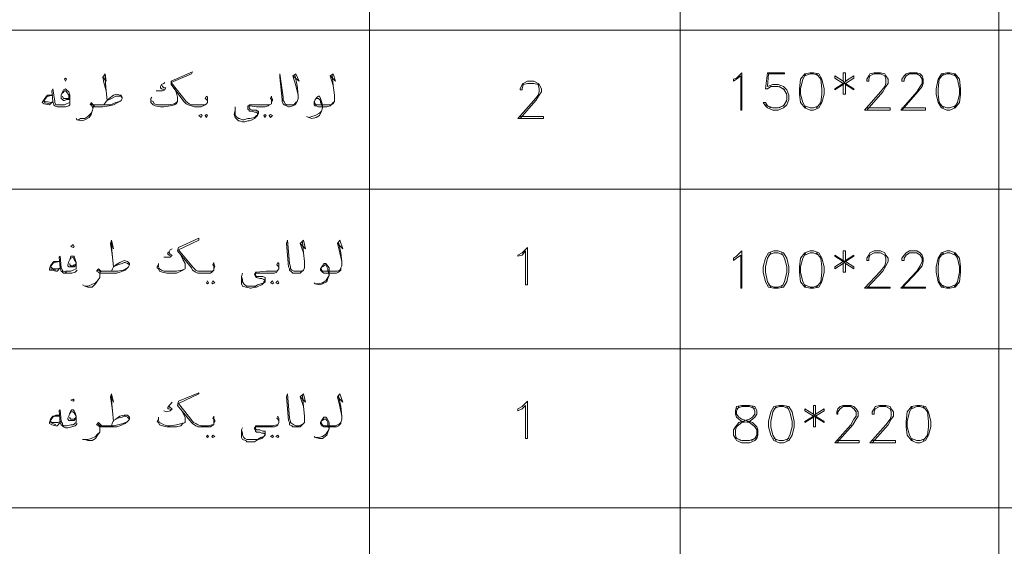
# Model space of a CAD drawing. Header units: metres. Extents: x 5.7 to 89.8, y 4 to 63.5.
# Tile 10 of 60: x 23.6 to 32.5, y 24.7 to 29.5. Entities that reach past the tile are written whole.
import ezdxf

# ---------------------------------------------------------------- set-up
doc = ezdxf.new("R2010")
doc.units = ezdxf.units.M
doc.header["$MEASUREMENT"] = 0
doc.layers.add('PDF7_textt', color=7, linetype='Continuous')

msp = doc.modelspace()

# ---------------------------------------------------------------- linework, layer by layer
at = {"layer": 'PDF7_textt', "lineweight": 20}
for points in [[(26.7491, 34.1972), (26.7491, 15.0215)], [(29.5517, 34.1972), (29.5517, 15.0215)], [(32.4315, 34.1972), (32.4315, 15.0215)], [(41.1766, 29.4105), (14.9123, 29.4105)], [(24.3413, 28.9867), (24.3701, 28.9482), (24.3605, 29.0156), (24.3413, 28.9867), (24.3509, 28.9385), (24.3701, 28.8615), (24.3798, 28.7748), (24.4183, 28.7941), (24.4568, 28.8133), (24.4665, 28.8133), (24.4761, 28.8133), (24.505, 28.8133), (24.5146, 28.7941)], [(24.3701, 28.8615), (24.3605, 28.9674), (24.3605, 29.0156)], [(25.2851, 28.7556), (25.2851, 28.7652), (25.2755, 28.7844), (25.2658, 28.7941), (25.2755, 28.8133), (25.2851, 28.8037), (25.2851, 28.7844), (25.2851, 28.7748), (25.2851, 28.7556), (25.2755, 28.7459), (25.2658, 28.7363), (25.2466, 28.7267), (25.2273, 28.717), (25.1888, 28.717), (25.1695, 28.717), (25.1406, 28.7267), (25.1117, 28.7363), (25.0925, 28.7459), (25.0732, 28.7652), (24.9576, 28.9193), (24.9576, 28.9482), (25.1503, 29.0349), (25.1406, 29.0156), (24.9576, 28.9385), (25.0925, 28.7652), (25.1214, 28.7459), (25.1406, 28.7363), (25.1695, 28.7363), (25.1888, 28.7363), (25.2273, 28.7363), (25.2658, 28.7363), (25.2755, 28.7459)], [(26.0749, 29.006), (26.0941, 28.9097), (26.1038, 28.823), (26.1038, 28.7941), (26.0941, 28.7652), (26.0845, 28.7459), (26.0749, 28.7363), (26.0556, 28.7267), (26.0267, 28.717), (26.0171, 28.717), (25.9978, 28.7267), (25.9786, 28.7363), (25.9689, 28.7459), (25.9593, 28.7652), (25.9593, 28.7844), (25.94, 28.9867), (25.94, 29.0156), (25.9689, 28.8037), (25.9689, 28.7748), (25.9786, 28.7652), (25.9882, 28.7459), (25.9978, 28.7363), (26.0171, 28.7363), (26.0267, 28.7363), (26.046, 28.7363), (26.0652, 28.7363), (26.0845, 28.7556), (26.0941, 28.7652)], [(26.0556, 28.9963), (26.1134, 28.9482), (26.0845, 29.0156), (26.0556, 28.9963), (26.0845, 28.9097), (26.1038, 28.823)], [(26.412, 29.006), (26.4216, 28.9097), (26.4312, 28.823), (26.4312, 28.7941), (26.4312, 28.7652), (26.4216, 28.7459), (26.4023, 28.7363), (26.3927, 28.7267), (26.3638, 28.717), (26.3542, 28.717), (26.2868, 28.717), (26.2675, 28.7267), (26.2579, 28.7267), (26.2482, 28.7363), (26.2482, 28.7459), (26.2482, 28.7556), (26.2579, 28.7844), (26.2771, 28.8037), (26.2868, 28.8133), (26.2964, 28.8133), (26.306, 28.7941), (26.3156, 28.7652), (26.3253, 28.7363), (26.3253, 28.7074), (26.3156, 28.6785), (26.2964, 28.64), (26.2675, 28.6207), (26.229, 28.6111), (26.2001, 28.6207), (26.1808, 28.6303)], [(26.3927, 28.9963), (26.4409, 28.9482), (26.4216, 29.0156), (26.3927, 28.9963), (26.4216, 28.9097), (26.4312, 28.823)], [(30.5149, 28.7748), (30.486, 28.7267), (30.4378, 28.7074), (30.3896, 28.7074), (30.3415, 28.7267), (30.3222, 28.7556), (30.303, 28.7556), (30.3222, 28.7267), (30.3415, 28.7074), (30.3896, 28.6881), (30.4378, 28.6881), (30.486, 28.7074), (30.5149, 28.7363), (30.5341, 28.7844), (30.5341, 28.823), (30.5149, 28.8711), (30.486, 28.9), (30.4378, 28.9193), (30.3896, 28.9193), (30.3415, 28.9), (30.3511, 29.0156), (30.4956, 29.0156), (30.4956, 29.0252), (30.3415, 29.0252), (30.3222, 28.8808), (30.3415, 28.8808), (30.3704, 28.9), (30.4378, 28.9), (30.486, 28.8808), (30.5149, 28.8326)], [(30.6882, 29.0156), (30.6593, 28.9674), (30.6401, 28.8808), (30.6401, 28.8326), (30.6593, 28.7556), (30.6882, 28.7074)], [(30.8038, 28.9963), (30.7556, 29.0156), (30.7267, 29.0156), (30.6786, 28.9963)], [(30.7845, 28.7074), (30.8231, 28.7556), (30.8327, 28.8326), (30.8327, 28.8808), (30.8231, 28.9674), (30.7845, 29.0156)], [(31.0253, 28.9193), (31.0253, 28.8326), (31.0446, 28.8326), (31.0446, 28.9193), (31.1216, 28.8711), (31.1216, 28.8808), (31.0446, 28.9289), (31.1216, 28.9771), (31.1216, 28.9963), (31.0446, 28.9482), (31.0446, 29.0252), (31.0253, 29.0252), (31.0253, 28.9482), (30.9483, 28.9963), (30.9483, 28.9771), (31.0253, 28.9289), (30.9483, 28.8808), (30.9483, 28.8711), (31.0253, 28.9193), (31.0446, 28.9482)], [(31.2372, 28.7074), (31.4491, 28.7074), (31.4491, 28.6881), (31.2179, 28.6881), (31.3624, 28.8519), (31.4009, 28.9), (31.4106, 28.9289), (31.4106, 28.9674), (31.4009, 28.9963), (31.3624, 29.0156), (31.3046, 29.0156), (31.2661, 28.9963), (31.2565, 28.9674), (31.2565, 28.9482), (31.2372, 28.9482), (31.2372, 28.9674), (31.2565, 28.9963), (31.2661, 29.0156), (31.3046, 29.0252), (31.3624, 29.0252), (31.4009, 29.0156), (31.4106, 28.9963), (31.4298, 28.9674), (31.4298, 28.9289), (31.4106, 28.9), (31.3817, 28.8519), (31.2372, 28.6881)], [(31.555, 28.7074), (31.7669, 28.7074), (31.7669, 28.6881), (31.5454, 28.6881), (31.6899, 28.8519), (31.7188, 28.9), (31.738, 28.9289), (31.738, 28.9674), (31.7188, 28.9963), (31.6899, 29.0156), (31.6224, 29.0156), (31.5935, 28.9963), (31.5743, 28.9674), (31.5743, 28.9482), (31.555, 28.9482), (31.555, 28.9674), (31.5743, 28.9963), (31.5935, 29.0156), (31.6224, 29.0252), (31.6899, 29.0252), (31.7188, 29.0156), (31.738, 28.9963), (31.7476, 28.9674), (31.7476, 28.9289), (31.738, 28.9), (31.6995, 28.8519), (31.555, 28.6881)], [(31.9306, 29.0156), (31.8921, 28.9674), (31.8825, 28.8808), (31.8825, 28.8326), (31.8921, 28.7556), (31.9306, 28.7074)], [(32.0366, 28.9963), (31.9884, 29.0156), (31.9595, 29.0156), (31.9114, 28.9963)], [(32.027, 28.7074), (32.0558, 28.7556), (32.0751, 28.8326), (32.0751, 28.8808), (32.0558, 28.9674), (32.027, 29.0156)], [(24.8999, 28.9385), (24.8902, 28.9289), (24.871, 28.9193), (24.8613, 28.9), (24.8613, 28.8904), (24.871, 28.8808), (24.8999, 28.8711), (24.8806, 28.8615), (24.8613, 28.8615), (24.8228, 28.8615)], [(24.871, 28.9193), (24.8806, 28.9), (24.8902, 28.8904), (24.9095, 28.8904), (24.8999, 28.8711)], [(28.1071, 28.6303), (28.3189, 28.6303), (28.3189, 28.6111), (28.0878, 28.6111), (28.2323, 28.7748), (28.2708, 28.823), (28.2804, 28.8519), (28.2804, 28.8808), (28.2708, 28.9193), (28.2323, 28.9289), (28.1745, 28.9289), (28.1359, 28.9193), (28.1263, 28.8808), (28.1263, 28.8711), (28.1071, 28.8711), (28.1071, 28.8808), (28.1263, 28.9193), (28.1359, 28.9289), (28.1745, 28.9482), (28.2323, 28.9482), (28.2708, 28.9289), (28.2804, 28.9193), (28.2997, 28.8808), (28.2997, 28.8519), (28.2804, 28.823), (28.2515, 28.7748), (28.1071, 28.6111)], [(30.4474, 28.9), (30.4956, 28.8711), (30.5149, 28.823), (30.5149, 28.7844), (30.4956, 28.7363), (30.4474, 28.7074)], [(31.0253, 28.9482), (31.0446, 28.9193)], [(31.0446, 28.9289), (31.0253, 28.9289)], [(24.0427, 28.7941), (24.0331, 28.7844), (24.0138, 28.7844), (23.9945, 28.7748), (23.9849, 28.7748), (23.9753, 28.7844), (23.9656, 28.7941), (23.9656, 28.823), (23.9753, 28.8519), (23.9849, 28.8711), (24.0042, 28.8808), (24.0138, 28.8711), (24.0331, 28.8519), (24.0427, 28.823), (24.0427, 28.7941), (24.0427, 28.7748), (24.0427, 28.7556), (24.0138, 28.7459), (23.9945, 28.7363), (23.9464, 28.7363), (23.9271, 28.7363), (23.9175, 28.7363), (23.9078, 28.7556), (23.9078, 28.7652), (23.8886, 28.8808), (23.879, 28.8615), (23.8886, 28.7652), (23.8982, 28.7363), (23.9078, 28.7267), (23.9271, 28.717), (23.9464, 28.717), (23.9656, 28.717), (24.0042, 28.717), (24.0331, 28.7267), (24.0427, 28.7363), (24.0427, 28.7556)], [(23.9753, 28.8422), (23.9945, 28.8615), (24.0042, 28.8615), (24.0138, 28.8519), (24.0331, 28.823), (24.0331, 28.8037), (24.0331, 28.7941), (24.0234, 28.7941), (24.0042, 28.7941), (23.9945, 28.7941), (23.9849, 28.7941), (23.9753, 28.8133)], [(24.3509, 28.7363), (24.3701, 28.7652), (24.3798, 28.7748), (24.399, 28.7941), (24.4376, 28.823), (24.4665, 28.8326), (24.4954, 28.823), (24.505, 28.823), (24.5146, 28.8037), (24.5146, 28.7941), (24.505, 28.7748), (24.4954, 28.7652), (24.4761, 28.7556), (24.4376, 28.7363), (24.399, 28.7267), (24.3413, 28.717), (24.2738, 28.717), (24.2642, 28.717), (24.2546, 28.7267), (24.2546, 28.7074), (24.2449, 28.6785), (24.2353, 28.6496), (24.216, 28.6207), (24.1775, 28.6015), (24.1486, 28.5918), (24.1101, 28.6015), (24.1005, 28.6111)], [(24.9865, 28.8904), (25.0058, 28.8422), (25.0154, 28.8037), (25.0154, 28.7844), (25.0154, 28.7748), (25.0154, 28.7652), (25.0058, 28.7459), (24.9865, 28.7363), (24.948, 28.7267), (24.8902, 28.717), (24.8613, 28.717), (24.8132, 28.7267), (24.7939, 28.7363), (24.7747, 28.7556), (24.7747, 28.7652), (24.7747, 28.7748), (24.7747, 28.7941), (24.7843, 28.8037)], [(25.863, 28.7556), (25.863, 28.7652), (25.863, 28.7844), (25.8534, 28.7941), (25.863, 28.8133), (25.863, 28.8037), (25.8726, 28.7844), (25.8726, 28.7748), (25.863, 28.7556), (25.863, 28.7459), (25.8437, 28.7363), (25.8341, 28.7267), (25.8052, 28.717), (25.7763, 28.717), (25.7281, 28.717), (25.6704, 28.7267), (25.6607, 28.7267), (25.6607, 28.717), (25.6607, 28.7074), (25.6704, 28.6978), (25.6896, 28.6881), (25.7281, 28.6881), (25.7378, 28.6785), (25.7474, 28.6785), (25.7474, 28.6592), (25.7378, 28.64), (25.7281, 28.6303), (25.7089, 28.6111), (25.6896, 28.6015), (25.6607, 28.5918), (25.6511, 28.5918), (25.6222, 28.5822), (25.6029, 28.5822), (25.574, 28.5918), (25.5644, 28.5918), (25.5452, 28.6111), (25.5355, 28.6207), (25.5259, 28.6496), (25.5355, 28.6881), (25.5355, 28.717)], [(23.8597, 28.7459), (23.8115, 28.7556)], [(24.2546, 28.7074), (24.2449, 28.717), (24.2353, 28.7363), (24.2257, 28.7363), (24.2353, 28.7556), (24.2546, 28.7363), (24.2738, 28.7363), (24.3701, 28.7363), (24.4087, 28.7363), (24.4568, 28.7556), (24.4954, 28.7652)], [(24.2642, 28.7267), (24.2449, 28.7363), (24.2353, 28.7459)], [(25.0154, 28.7652), (24.9865, 28.7459), (24.9384, 28.7363), (24.8902, 28.7363), (24.8613, 28.7363), (24.8324, 28.7363), (24.8036, 28.7459), (24.7939, 28.7652), (24.7747, 28.7748), (24.7747, 28.7941)], [(25.5355, 28.6881), (25.5355, 28.6592), (25.5355, 28.64), (25.5452, 28.6303), (25.5644, 28.6111), (25.574, 28.6111), (25.6029, 28.6015), (25.6126, 28.6015), (25.6511, 28.6111), (25.6704, 28.6111), (25.7089, 28.6207), (25.7281, 28.64), (25.7378, 28.64), (25.7378, 28.6496), (25.7378, 28.6592), (25.7281, 28.6689), (25.7089, 28.6689), (25.6896, 28.6785), (25.6607, 28.6785), (25.6607, 28.6881), (25.6511, 28.6978), (25.6511, 28.7074), (25.6511, 28.7267), (25.6607, 28.7267), (25.6607, 28.7363), (25.757, 28.7363), (25.7763, 28.7363), (25.8148, 28.7363), (25.8437, 28.7363), (25.863, 28.7459)], [(26.2579, 28.7844), (26.2675, 28.7941), (26.2771, 28.7941), (26.2868, 28.7941), (26.306, 28.7748), (26.306, 28.7556), (26.3156, 28.7459), (26.3253, 28.7074), (26.3156, 28.6785), (26.2964, 28.6592), (26.2579, 28.64), (26.229, 28.6303), (26.2001, 28.6207)], [(26.4312, 28.7652), (26.4216, 28.7556), (26.4023, 28.7363), (26.3831, 28.7363), (26.3542, 28.7363), (26.2771, 28.7363), (26.2675, 28.7363), (26.2579, 28.7459), (26.2482, 28.7652)], [(30.3704, 28.7074), (30.3222, 28.7363)], [(30.6786, 28.7267), (30.7267, 28.7074), (30.7556, 28.7074), (30.8038, 28.7267)], [(31.9114, 28.7267), (31.9595, 28.7074), (31.9884, 28.7074), (32.0366, 28.7267)], [(24.1197, 28.6015), (24.139, 28.6111), (24.1775, 28.6111), (24.2064, 28.6303), (24.2353, 28.6592), (24.2449, 28.6785)], [(41.1766, 27.9754), (14.9123, 27.9754)], [(24.4087, 27.4842), (24.4376, 27.4361), (24.4183, 27.5131), (24.4087, 27.4842), (24.4183, 27.4264), (24.4279, 27.359), (24.4376, 27.2723), (24.4761, 27.2916), (24.5146, 27.3012), (24.5339, 27.3109), (24.5435, 27.3109), (24.5628, 27.3012), (24.582, 27.2916)], [(24.4279, 27.359), (24.4183, 27.4553), (24.4183, 27.5131)], [(25.3429, 27.2531), (25.3429, 27.2627), (25.3429, 27.282), (25.3333, 27.2916), (25.3429, 27.3109), (25.3429, 27.3012), (25.3525, 27.2723), (25.3429, 27.2531), (25.3429, 27.2435), (25.3236, 27.2242), (25.314, 27.2146), (25.2851, 27.2146), (25.2562, 27.2146), (25.2273, 27.2146), (25.1984, 27.2146), (25.1792, 27.2242), (25.1503, 27.2435), (25.1406, 27.2627), (25.0154, 27.4168), (25.0251, 27.4457), (25.2081, 27.5324), (25.2081, 27.5131), (25.0251, 27.4264), (25.1599, 27.2627), (25.1792, 27.2435), (25.1984, 27.2338), (25.2273, 27.2338), (25.2562, 27.2338), (25.2947, 27.2338), (25.3236, 27.2338), (25.3429, 27.2435)], [(26.1423, 27.4939), (26.1519, 27.3976), (26.1615, 27.3205), (26.1615, 27.282), (26.1615, 27.2627), (26.1519, 27.2435), (26.1327, 27.2242), (26.123, 27.2146), (26.0941, 27.2146), (26.0845, 27.2146), (26.0556, 27.2146), (26.046, 27.2242), (26.0267, 27.2435), (26.0267, 27.2531), (26.0171, 27.2723), (25.9978, 27.4842), (26.0075, 27.5131), (26.0267, 27.3012), (26.0363, 27.2723), (26.0363, 27.2531), (26.046, 27.2435), (26.0652, 27.2338), (26.0845, 27.2338), (26.1134, 27.2338), (26.1327, 27.2338), (26.1519, 27.2435), (26.1615, 27.2627)], [(26.123, 27.4842), (26.1712, 27.4361), (26.1519, 27.5131), (26.123, 27.4842), (26.1519, 27.3976), (26.1615, 27.3205)], [(26.4697, 27.4939), (26.489, 27.3976), (26.4986, 27.3205), (26.4986, 27.282), (26.489, 27.2627), (26.489, 27.2435), (26.4697, 27.2242), (26.4505, 27.2146), (26.4216, 27.2146), (26.3445, 27.2146), (26.3349, 27.2146), (26.3253, 27.2242), (26.3156, 27.2338), (26.306, 27.2435), (26.306, 27.2531), (26.3253, 27.282), (26.3349, 27.3012), (26.3445, 27.3012), (26.3542, 27.3012), (26.3638, 27.2916), (26.3831, 27.2627), (26.3831, 27.2242), (26.3831, 27.1953), (26.3734, 27.1664), (26.3638, 27.1375), (26.3253, 27.1182), (26.2964, 27.1086), (26.2579, 27.1182), (26.2482, 27.1279)], [(26.4601, 27.4842), (26.5083, 27.4361), (26.4794, 27.5131), (26.4601, 27.4842), (26.4794, 27.3976), (26.4986, 27.3205)], [(24.9673, 27.4361), (24.948, 27.4264), (24.9384, 27.4072), (24.9288, 27.3976), (24.9288, 27.3879), (24.9384, 27.3783), (24.9576, 27.3687), (24.948, 27.359), (24.9191, 27.359), (24.8902, 27.359)], [(24.9384, 27.4072), (24.9384, 27.3976), (24.948, 27.3879), (24.9673, 27.3783), (24.9576, 27.3687)], [(30.3704, 27.3976), (30.3415, 27.3494), (30.3222, 27.2723), (30.3222, 27.2242), (30.3415, 27.1375), (30.3704, 27.0894)], [(30.486, 27.3783), (30.4378, 27.3976), (30.3993, 27.3976), (30.3511, 27.3783)], [(30.4667, 27.0894), (30.4956, 27.1375), (30.5149, 27.2242), (30.5149, 27.2723), (30.4956, 27.3494), (30.4667, 27.3976)], [(30.6882, 27.3976), (30.6593, 27.3494), (30.6401, 27.2723), (30.6401, 27.2242), (30.6593, 27.1375), (30.6882, 27.0894)], [(30.8038, 27.3783), (30.7556, 27.3976), (30.7267, 27.3976), (30.6786, 27.3783)], [(30.7845, 27.0894), (30.8231, 27.1375), (30.8327, 27.2242), (30.8327, 27.2723), (30.8231, 27.3494), (30.7845, 27.3976)], [(31.0253, 27.3012), (31.0253, 27.2242), (31.0446, 27.2242), (31.0446, 27.3012), (31.1216, 27.2531), (31.1216, 27.2723), (31.0446, 27.3205), (31.1216, 27.3687), (31.1216, 27.3783), (31.0446, 27.3301), (31.0446, 27.4168), (31.0253, 27.4168), (31.0253, 27.3301), (30.9483, 27.3783), (30.9483, 27.3687), (31.0253, 27.3205), (30.9483, 27.2723), (30.9483, 27.2531), (31.0253, 27.3012), (31.0446, 27.3301)], [(31.2372, 27.0894), (31.4491, 27.0894), (31.4491, 27.0797), (31.2179, 27.0797), (31.3624, 27.2338), (31.4009, 27.282), (31.4106, 27.3205), (31.4106, 27.3494), (31.4009, 27.3783), (31.3624, 27.3976), (31.3046, 27.3976), (31.2661, 27.3783), (31.2565, 27.3494), (31.2565, 27.3301), (31.2372, 27.3301), (31.2372, 27.3494), (31.2565, 27.3783), (31.2661, 27.3976), (31.3046, 27.4168), (31.3624, 27.4168), (31.4009, 27.3976), (31.4106, 27.3783), (31.4298, 27.3494), (31.4298, 27.3205), (31.4106, 27.282), (31.3817, 27.2338), (31.2372, 27.0797)], [(31.555, 27.0894), (31.7669, 27.0894), (31.7669, 27.0797), (31.5454, 27.0797), (31.6899, 27.2338), (31.7188, 27.282), (31.738, 27.3205), (31.738, 27.3494), (31.7188, 27.3783), (31.6899, 27.3976), (31.6224, 27.3976), (31.5935, 27.3783), (31.5743, 27.3494), (31.5743, 27.3301), (31.555, 27.3301), (31.555, 27.3494), (31.5743, 27.3783), (31.5935, 27.3976), (31.6224, 27.4168), (31.6899, 27.4168), (31.7188, 27.3976), (31.738, 27.3783), (31.7476, 27.3494), (31.7476, 27.3205), (31.738, 27.282), (31.6995, 27.2338), (31.555, 27.0797)], [(31.9306, 27.3976), (31.8921, 27.3494), (31.8825, 27.2723), (31.8825, 27.2242), (31.8921, 27.1375), (31.9306, 27.0894)], [(32.0366, 27.3783), (31.9884, 27.3976), (31.9595, 27.3976), (31.9114, 27.3783)], [(32.027, 27.0894), (32.0558, 27.1375), (32.0751, 27.2242), (32.0751, 27.2723), (32.0558, 27.3494), (32.027, 27.3976)], [(24.1101, 27.2435), (24.1005, 27.2338), (24.0908, 27.2242), (24.0619, 27.2146), (24.0234, 27.2146), (24.0138, 27.2146), (24.0042, 27.2146), (23.9849, 27.2146), (23.9753, 27.2242), (23.9656, 27.2338), (23.956, 27.2627), (23.9464, 27.359), (23.956, 27.3687), (23.9656, 27.2627), (23.9753, 27.2435), (23.9753, 27.2338), (23.9849, 27.2338), (24.0042, 27.2242), (24.0138, 27.2242)], [(24.1005, 27.2916), (24.0908, 27.282), (24.0812, 27.2723), (24.0619, 27.2723), (24.0427, 27.2723), (24.0331, 27.2723), (24.0234, 27.282), (24.0234, 27.2916), (24.0331, 27.3205), (24.0427, 27.3398), (24.0523, 27.3687), (24.0619, 27.3687), (24.0716, 27.3687), (24.0812, 27.3687), (24.0908, 27.3398), (24.1005, 27.3109), (24.1005, 27.2916), (24.1005, 27.2723), (24.1005, 27.2531), (24.0716, 27.2435), (24.0523, 27.2338), (24.0138, 27.2338), (24.0042, 27.2338)], [(24.0427, 27.3398), (24.0523, 27.3494), (24.0716, 27.359), (24.0812, 27.3398), (24.1005, 27.3109), (24.1005, 27.3012), (24.0908, 27.2916), (24.0812, 27.2916), (24.0716, 27.282), (24.0523, 27.282), (24.0427, 27.2916), (24.0427, 27.3012)], [(24.4183, 27.2338), (24.4279, 27.2531), (24.4376, 27.2723), (24.4568, 27.2916), (24.4954, 27.3109), (24.5339, 27.3301), (24.5628, 27.3205), (24.5724, 27.3109), (24.582, 27.3012), (24.582, 27.2916), (24.5724, 27.2723), (24.5628, 27.2627), (24.5435, 27.2435), (24.4954, 27.2242), (24.4665, 27.2146), (24.4087, 27.2146), (24.3413, 27.2146), (24.322, 27.2146), (24.3124, 27.2146), (24.3124, 27.1953), (24.3124, 27.176), (24.2931, 27.1471), (24.2738, 27.1182), (24.2449, 27.0894), (24.2064, 27.0894), (24.1775, 27.099), (24.1583, 27.1086)], [(25.0443, 27.3783), (25.0636, 27.3398), (25.0829, 27.3012), (25.0829, 27.282), (25.0829, 27.2723), (25.0829, 27.2531), (25.0636, 27.2435), (25.0443, 27.2338), (25.0058, 27.2146), (24.9576, 27.2146), (24.9191, 27.2146), (24.8806, 27.2242), (24.8517, 27.2338), (24.8421, 27.2531), (24.8324, 27.2627), (24.8324, 27.2723), (24.8421, 27.2916), (24.8421, 27.3012)], [(25.9304, 27.2531), (25.9304, 27.2627), (25.9208, 27.282), (25.9111, 27.2916), (25.9208, 27.3109), (25.9304, 27.3012), (25.9304, 27.2723), (25.9304, 27.2531), (25.9208, 27.2435), (25.9111, 27.2242), (25.8919, 27.2146), (25.8726, 27.2146), (25.8341, 27.2146), (25.7956, 27.2146), (25.7281, 27.2146), (25.7185, 27.2146), (25.7185, 27.2049), (25.7185, 27.1953), (25.7281, 27.1857), (25.757, 27.1857), (25.7859, 27.1857), (25.8052, 27.176), (25.8052, 27.1664), (25.8052, 27.1471), (25.8052, 27.1375), (25.7859, 27.1182), (25.7763, 27.1086), (25.7474, 27.099), (25.7281, 27.0894), (25.7089, 27.0894), (25.68, 27.0797), (25.6704, 27.0797), (25.6415, 27.0894), (25.6318, 27.0894), (25.6029, 27.099), (25.5933, 27.1182), (25.5933, 27.1471), (25.5933, 27.1857), (25.6029, 27.2146)], [(26.3253, 27.2723), (26.3349, 27.282), (26.3445, 27.2916), (26.3542, 27.2916), (26.3638, 27.2723), (26.3734, 27.2531), (26.3734, 27.2435), (26.3831, 27.1953), (26.3734, 27.176), (26.3542, 27.1471), (26.3253, 27.1279), (26.2868, 27.1182), (26.2675, 27.1182)], [(31.0253, 27.3301), (31.0446, 27.3012)], [(31.0446, 27.3205), (31.0253, 27.3205)], [(23.9175, 27.2435), (23.8693, 27.2531)], [(24.3124, 27.2049), (24.3124, 27.2146), (24.3027, 27.2242), (24.2835, 27.2338), (24.3027, 27.2531), (24.322, 27.2338), (24.3316, 27.2338), (24.3413, 27.2338), (24.4376, 27.2338), (24.4761, 27.2338), (24.5242, 27.2435), (24.5628, 27.2627)], [(24.322, 27.2242), (24.3124, 27.2338), (24.2931, 27.2435)], [(25.0829, 27.2531), (25.054, 27.2435), (25.0058, 27.2338), (24.948, 27.2338), (24.9288, 27.2338), (24.8902, 27.2338), (24.871, 27.2435), (24.8517, 27.2531), (24.8421, 27.2723), (24.8421, 27.282)], [(25.5933, 27.1857), (25.6029, 27.1568), (25.6029, 27.1375), (25.6126, 27.1182), (25.6222, 27.1086), (25.6415, 27.099), (25.6607, 27.099), (25.68, 27.099), (25.7185, 27.099), (25.7378, 27.1086), (25.7667, 27.1182), (25.7956, 27.1279), (25.7956, 27.1375), (25.8052, 27.1471), (25.7956, 27.1568), (25.7763, 27.1664), (25.757, 27.1664), (25.7281, 27.176), (25.7185, 27.1857), (25.7089, 27.2049), (25.7185, 27.2146), (25.7185, 27.2242), (25.7281, 27.2242), (25.8148, 27.2338), (25.8341, 27.2338), (25.8726, 27.2338), (25.9111, 27.2338), (25.9208, 27.2435)], [(26.489, 27.2627), (26.4794, 27.2435), (26.4601, 27.2338), (26.4409, 27.2338), (26.4216, 27.2338), (26.3445, 27.2338), (26.3253, 27.2338), (26.3156, 27.2435), (26.3156, 27.2531)], [(24.1775, 27.099), (24.2064, 27.099), (24.2353, 27.1086), (24.2738, 27.1279), (24.2931, 27.1471), (24.3124, 27.176)], [(30.3511, 27.1086), (30.3993, 27.0894), (30.4378, 27.0894), (30.486, 27.1086)], [(30.6786, 27.1086), (30.7267, 27.0894), (30.7556, 27.0894), (30.8038, 27.1086)], [(31.9114, 27.1086), (31.9595, 27.0894), (31.9884, 27.0894), (32.0366, 27.1086)], [(41.1766, 26.5307), (14.9123, 26.5307)], [(25.3429, 25.8662), (25.3429, 25.8758), (25.3429, 25.8951), (25.3333, 25.9047), (25.3429, 25.924), (25.3429, 25.9047), (25.3525, 25.8855), (25.3525, 25.8758), (25.3429, 25.8662), (25.3429, 25.8469), (25.3236, 25.8373), (25.314, 25.8277), (25.2851, 25.8277), (25.2562, 25.8277), (25.2273, 25.8277), (25.1984, 25.8277), (25.1792, 25.8373), (25.1503, 25.8566), (25.1406, 25.8662), (25.0154, 26.0203), (25.0251, 26.0588), (25.2081, 26.1359), (25.2081, 26.1262), (25.0251, 26.0396), (25.1599, 25.8662), (25.1792, 25.8566), (25.1984, 25.8469), (25.2273, 25.8373), (25.2562, 25.8373), (25.2947, 25.8373), (25.3236, 25.8469), (25.3429, 25.8469)], [(24.4087, 26.0973), (24.4376, 26.0492), (24.4183, 26.1262), (24.4087, 26.0973), (24.4183, 26.0396), (24.4279, 25.9721), (24.4376, 25.8758)], [(24.4279, 25.9721), (24.4183, 26.0684), (24.4183, 26.1166)], [(24.9673, 26.0492), (24.948, 26.0299), (24.9384, 26.0203), (24.9288, 26.001), (24.9288, 25.9914), (24.9384, 25.9914), (24.9576, 25.9818), (24.948, 25.9721), (24.9191, 25.9625), (24.8902, 25.9721)], [(26.1423, 26.107), (26.1519, 26.0107), (26.1615, 25.924), (26.1615, 25.8951), (26.1615, 25.8662), (26.1519, 25.8566), (26.1327, 25.8373), (26.123, 25.8277), (26.0941, 25.8277), (26.0845, 25.8277), (26.0556, 25.8277), (26.046, 25.8373), (26.0267, 25.8469), (26.0267, 25.8662), (26.0171, 25.8855), (25.9978, 26.0973), (26.0075, 26.1262), (26.0267, 25.9047), (26.0363, 25.8758), (26.0363, 25.8662), (26.046, 25.8566), (26.0652, 25.8469), (26.0845, 25.8373), (26.1134, 25.8373), (26.1327, 25.8469), (26.1519, 25.8566), (26.1615, 25.8662)], [(26.123, 26.0973), (26.1712, 26.0492), (26.1519, 26.1262), (26.123, 26.0973), (26.1519, 26.0107), (26.1615, 25.924)], [(26.4697, 26.107), (26.489, 26.0107), (26.4986, 25.924), (26.4986, 25.8951), (26.489, 25.8662), (26.489, 25.8566), (26.4697, 25.8373), (26.4505, 25.8277), (26.4216, 25.8277), (26.3445, 25.8277), (26.3349, 25.8277), (26.3253, 25.8373), (26.3156, 25.8373), (26.306, 25.8566), (26.306, 25.8662), (26.3253, 25.8951), (26.3349, 25.9143), (26.3445, 25.9143), (26.3542, 25.9143), (26.3638, 25.9047), (26.3831, 25.8662), (26.3831, 25.8373), (26.3831, 25.8084), (26.3734, 25.7795), (26.3638, 25.7506), (26.3253, 25.7217), (26.2964, 25.7217), (26.2579, 25.7314), (26.2482, 25.741)], [(26.4601, 26.0973), (26.5083, 26.0492), (26.4794, 26.1262), (26.4601, 26.0973), (26.4794, 26.0107), (26.4986, 25.924)], [(24.1101, 25.8566), (24.1005, 25.8469), (24.0908, 25.8373), (24.0619, 25.8277), (24.0234, 25.818), (24.0138, 25.818), (24.0042, 25.818), (23.9849, 25.8277), (23.9753, 25.8373), (23.9656, 25.8469), (23.956, 25.8662), (23.9464, 25.9721), (23.956, 25.9818), (23.9656, 25.8758), (23.9753, 25.8566), (23.9753, 25.8469), (23.9849, 25.8373), (24.0042, 25.8373), (24.0138, 25.8373)], [(24.1005, 25.8951), (24.0908, 25.8951), (24.0812, 25.8855), (24.0619, 25.8855), (24.0427, 25.8855), (24.0331, 25.8855), (24.0234, 25.8951), (24.0234, 25.9047), (24.0331, 25.924), (24.0427, 25.9529), (24.0523, 25.9721), (24.0619, 25.9818), (24.0716, 25.9818), (24.0812, 25.9721), (24.0908, 25.9529), (24.1005, 25.924), (24.1005, 25.8951), (24.1005, 25.8855), (24.1005, 25.8662), (24.0716, 25.8469), (24.0523, 25.8469), (24.0138, 25.8373), (24.0042, 25.8373)], [(24.0427, 25.9432), (24.0523, 25.9625), (24.0716, 25.9625), (24.0812, 25.9529), (24.1005, 25.924), (24.1005, 25.9143), (24.0908, 25.9047), (24.0812, 25.8951), (24.0716, 25.8951), (24.0523, 25.8951), (24.0427, 25.9047), (24.0427, 25.9143)], [(25.0443, 25.9914), (25.0636, 25.9529), (25.0829, 25.9143), (25.0829, 25.8951), (25.0829, 25.8758), (25.0829, 25.8662), (25.0636, 25.8566), (25.0443, 25.8373), (25.0058, 25.8277), (24.9576, 25.8277), (24.9191, 25.8277), (24.8806, 25.8373), (24.8517, 25.8469), (24.8421, 25.8662), (24.8324, 25.8758), (24.8421, 25.8951), (24.8421, 25.9143)], [(24.9384, 26.0203), (24.9384, 26.0107), (24.948, 26.001), (24.9673, 25.9914), (24.9576, 25.9818)], [(30.0814, 26.0107), (30.0622, 25.9721), (30.0622, 25.9432), (30.0814, 25.9143), (30.1103, 25.8951), (30.1778, 25.8758), (30.2067, 25.8662), (30.2452, 25.8277), (30.2548, 25.7988), (30.2548, 25.7506), (30.2452, 25.7217), (30.2259, 25.7025), (30.1778, 25.6832), (30.1103, 25.6832), (30.0622, 25.7025), (30.0526, 25.7217), (30.0333, 25.7506), (30.0333, 25.7988), (30.0526, 25.8277), (30.0814, 25.8662), (30.1103, 25.8758), (30.1778, 25.8951), (30.2067, 25.9143), (30.2259, 25.9432), (30.2259, 25.9721), (30.2067, 26.0107)], [(30.2259, 25.9914), (30.1778, 26.0107), (30.1103, 26.0107), (30.0622, 25.9914)], [(30.4185, 26.0107), (30.3896, 25.9625), (30.3704, 25.8758), (30.3704, 25.8277), (30.3896, 25.7506), (30.4185, 25.7025)], [(30.5341, 25.9914), (30.486, 26.0107), (30.4474, 26.0107), (30.3993, 25.9914)], [(30.5149, 25.7025), (30.5437, 25.7506), (30.563, 25.8277), (30.563, 25.8758), (30.5437, 25.9625), (30.5149, 26.0107)], [(30.7556, 25.9143), (30.7556, 25.8277), (30.7749, 25.8277), (30.7749, 25.9143), (30.8519, 25.8662), (30.8519, 25.8758), (30.7749, 25.924), (30.8519, 25.9721), (30.8519, 25.9914), (30.7749, 25.9432), (30.7749, 26.0203), (30.7556, 26.0203), (30.7556, 25.9432), (30.6786, 25.9914), (30.6786, 25.9721), (30.7556, 25.924), (30.6786, 25.8758), (30.6786, 25.8662), (30.7556, 25.9143), (30.7749, 25.9432)], [(30.9675, 25.7025), (31.1698, 25.7025), (31.1698, 25.6832), (30.9483, 25.6832), (31.0927, 25.8469), (31.1216, 25.8951), (31.1409, 25.924), (31.1409, 25.9625), (31.1216, 25.9914), (31.0927, 26.0107), (31.0253, 26.0107), (30.9964, 25.9914), (30.9771, 25.9625), (30.9771, 25.9432), (30.9675, 25.9432), (30.9675, 25.9625), (30.9771, 25.9914), (30.9964, 26.0107), (31.0253, 26.0203), (31.0927, 26.0203), (31.1216, 26.0107), (31.1409, 25.9914), (31.1601, 25.9625), (31.1601, 25.924), (31.1409, 25.8951), (31.112, 25.8469), (30.9675, 25.6832)], [(31.2853, 25.7025), (31.4972, 25.7025), (31.4972, 25.6832), (31.2661, 25.6832), (31.4106, 25.8469), (31.4491, 25.8951), (31.4587, 25.924), (31.4587, 25.9625), (31.4491, 25.9914), (31.4106, 26.0107), (31.3528, 26.0107), (31.3142, 25.9914), (31.3046, 25.9625), (31.3046, 25.9432), (31.2853, 25.9432), (31.2853, 25.9625), (31.3046, 25.9914), (31.3142, 26.0107), (31.3528, 26.0203), (31.4106, 26.0203), (31.4491, 26.0107), (31.4587, 25.9914), (31.478, 25.9625), (31.478, 25.924), (31.4587, 25.8951), (31.4298, 25.8469), (31.2853, 25.6832)], [(31.6513, 26.0107), (31.6224, 25.9625), (31.6032, 25.8758), (31.6032, 25.8277), (31.6224, 25.7506), (31.6513, 25.7025)], [(31.7669, 25.9914), (31.7188, 26.0107), (31.6899, 26.0107), (31.6417, 25.9914)], [(31.7476, 25.7025), (31.7862, 25.7506), (31.7958, 25.8277), (31.7958, 25.8758), (31.7862, 25.9625), (31.7476, 26.0107)], [(23.9464, 25.9336), (23.9175, 25.9336), (23.8982, 25.924), (23.8886, 25.924), (23.8693, 25.8951), (23.8597, 25.8662), (23.8597, 25.8566), (23.879, 25.8469), (23.9175, 25.8373), (23.9271, 25.8373), (23.956, 25.8662)], [(23.9464, 25.924), (23.9078, 25.924), (23.8886, 25.9143), (23.8693, 25.8855), (23.8693, 25.8758), (23.879, 25.8662), (23.8886, 25.8662), (23.9367, 25.8662), (23.956, 25.8758)], [(24.4183, 25.8373), (24.4279, 25.8662), (24.4376, 25.8855), (24.4568, 25.8951), (24.4954, 25.924), (24.5339, 25.9336), (24.5628, 25.9336), (24.5724, 25.924), (24.582, 25.9143), (24.582, 25.8951), (24.5724, 25.8855), (24.5628, 25.8758), (24.5435, 25.8566), (24.4954, 25.8373), (24.4665, 25.8277), (24.4087, 25.8277), (24.3413, 25.8277), (24.322, 25.8277), (24.3124, 25.8277), (24.3124, 25.8084), (24.3124, 25.7795), (24.2931, 25.7506), (24.2738, 25.7217), (24.2449, 25.7025), (24.2064, 25.7025), (24.1775, 25.7121), (24.1583, 25.7121)], [(24.3124, 25.8084), (24.3124, 25.8277), (24.3027, 25.8373), (24.2835, 25.8469), (24.3027, 25.8662), (24.322, 25.8469), (24.3316, 25.8373), (24.3413, 25.8373), (24.4376, 25.8373), (24.4761, 25.8469), (24.5242, 25.8566), (24.5628, 25.8758)], [(24.4376, 25.8855), (24.4761, 25.9047), (24.5146, 25.9143), (24.5339, 25.924), (24.5435, 25.924), (24.5628, 25.9143), (24.582, 25.8951)], [(25.0829, 25.8662), (25.054, 25.8566), (25.0058, 25.8469), (24.948, 25.8373), (24.9288, 25.8373), (24.8902, 25.8469), (24.871, 25.8566), (24.8517, 25.8662), (24.8421, 25.8855), (24.8421, 25.8951)], [(25.9304, 25.8662), (25.9304, 25.8758), (25.9208, 25.8951), (25.9111, 25.9047), (25.9208, 25.924), (25.9304, 25.9047), (25.9304, 25.8855), (25.9304, 25.8758), (25.9304, 25.8662), (25.9208, 25.8469), (25.9111, 25.8373), (25.8919, 25.8277), (25.8726, 25.8277), (25.8341, 25.8277), (25.7956, 25.8277), (25.7281, 25.8277), (25.7185, 25.8277), (25.7185, 25.818), (25.7185, 25.8084), (25.7281, 25.7988), (25.757, 25.7988), (25.7859, 25.7891), (25.8052, 25.7891), (25.8052, 25.7795), (25.8052, 25.7602), (25.8052, 25.7506), (25.7859, 25.7314), (25.7763, 25.7217), (25.7474, 25.7121), (25.7281, 25.7025), (25.7089, 25.6928), (25.68, 25.6928), (25.6704, 25.6928), (25.6415, 25.6928), (25.6318, 25.7025), (25.6029, 25.7121), (25.5933, 25.7314), (25.5933, 25.7506), (25.5933, 25.7988), (25.6029, 25.818)], [(26.3253, 25.8855), (26.3349, 25.8951), (26.3445, 25.8951), (26.3542, 25.8951), (26.3638, 25.8855), (26.3734, 25.8662), (26.3734, 25.8469), (26.3831, 25.8084), (26.3734, 25.7891), (26.3542, 25.7602), (26.3253, 25.741), (26.2868, 25.7314), (26.2675, 25.7314)], [(30.7556, 25.9432), (30.7749, 25.9143)], [(30.7749, 25.924), (30.7556, 25.924)], [(23.9175, 25.8469), (23.8693, 25.8662)], [(24.322, 25.8373), (24.3124, 25.8373), (24.2931, 25.8566)], [(25.5933, 25.7988), (25.6029, 25.7699), (25.6029, 25.7506), (25.6126, 25.7314), (25.6222, 25.7217), (25.6415, 25.7121), (25.6607, 25.7121), (25.68, 25.7121), (25.7185, 25.7121), (25.7378, 25.7121), (25.7667, 25.7314), (25.7956, 25.741), (25.8052, 25.7602), (25.7956, 25.7699), (25.7763, 25.7699), (25.757, 25.7795), (25.7281, 25.7795), (25.7185, 25.7891), (25.7185, 25.7988), (25.7089, 25.8084), (25.7089, 25.818), (25.7185, 25.8277), (25.7185, 25.8373), (25.7281, 25.8373), (25.8148, 25.8373), (25.8341, 25.8373), (25.8726, 25.8373), (25.9111, 25.8469), (25.9208, 25.8469)], [(26.489, 25.8662), (26.4794, 25.8566), (26.4601, 25.8469), (26.4409, 25.8373), (26.4216, 25.8373), (26.3445, 25.8373), (26.3253, 25.8469), (26.3156, 25.8566), (26.3156, 25.8662)], [(24.1775, 25.7121), (24.2064, 25.7121), (24.2353, 25.7217), (24.2738, 25.741), (24.2931, 25.7602), (24.3124, 25.7795)], [(30.0526, 25.7314), (30.1007, 25.7025)], [(30.197, 25.7025), (30.2452, 25.7314)], [(30.3993, 25.7217), (30.4474, 25.7025), (30.486, 25.7025), (30.5341, 25.7217)], [(31.6417, 25.7217), (31.6899, 25.7025), (31.7188, 25.7025), (31.7669, 25.7217)], [(41.1766, 25.0957), (14.9123, 25.0957)]]:
    msp.add_lwpolyline(points, dxfattribs=at)
for points in [[(30.1103, 28.6881), (30.1007, 28.6881), (30.1007, 28.9963), (30.0622, 28.9674), (30.0333, 28.9482), (30.0333, 28.9674), (30.0622, 28.9771), (30.1103, 29.0252)], [(30.7267, 29.0252), (30.6786, 29.0156), (30.6401, 28.9674), (30.6304, 28.8808), (30.6304, 28.8326), (30.6401, 28.7556), (30.6786, 28.7074), (30.7267, 28.6881), (30.7556, 28.6881), (30.8038, 28.7074), (30.8327, 28.7556), (30.8519, 28.8326), (30.8519, 28.8808), (30.8327, 28.9674), (30.8038, 29.0156), (30.7556, 29.0252)], [(31.9595, 29.0252), (31.9114, 29.0156), (31.8825, 28.9674), (31.8632, 28.8808), (31.8632, 28.8326), (31.8825, 28.7556), (31.9114, 28.7074), (31.9595, 28.6881), (31.9884, 28.6881), (32.0366, 28.7074), (32.0751, 28.7556), (32.0847, 28.8326), (32.0847, 28.8808), (32.0751, 28.9674), (32.0366, 29.0156), (31.9884, 29.0252)], [(24.0042, 28.9482), (24.0138, 28.9674), (24.0042, 28.9771), (23.9945, 28.9674)], [(23.8886, 28.7652), (23.8597, 28.7363), (23.8115, 28.7459), (23.7923, 28.7556), (23.8115, 28.7844), (23.8308, 28.8133), (23.8404, 28.823), (23.8501, 28.823), (23.8886, 28.823), (23.8501, 28.8133), (23.8308, 28.8037), (23.8115, 28.7748), (23.8115, 28.7652), (23.8212, 28.7652), (23.879, 28.7556)], [(25.2273, 28.6496), (25.237, 28.64), (25.2273, 28.6207), (25.2081, 28.64)], [(25.2755, 28.6496), (25.2851, 28.64), (25.2755, 28.6207), (25.2658, 28.64)], [(25.8052, 28.6496), (25.8148, 28.64), (25.8052, 28.6207), (25.7956, 28.64)], [(25.8534, 28.6496), (25.8726, 28.64), (25.8534, 28.6207), (25.8437, 28.64)], [(24.0716, 27.4457), (24.0812, 27.4553), (24.0716, 27.4746), (24.0523, 27.4553)], [(28.1745, 27.1086), (28.1552, 27.1086), (28.1552, 27.4168), (28.1263, 27.3783), (28.0878, 27.3687), (28.0878, 27.3783), (28.1263, 27.3976), (28.1745, 27.4457)], [(30.1103, 27.0797), (30.1007, 27.0797), (30.1007, 27.3783), (30.0622, 27.3494), (30.0333, 27.3301), (30.0333, 27.3494), (30.0622, 27.3687), (30.1103, 27.4168)], [(30.3993, 27.4168), (30.3511, 27.3976), (30.3222, 27.3494), (30.303, 27.2723), (30.303, 27.2242), (30.3222, 27.1375), (30.3511, 27.0894), (30.3993, 27.0797), (30.4378, 27.0797), (30.486, 27.0894), (30.5149, 27.1375), (30.5341, 27.2242), (30.5341, 27.2723), (30.5149, 27.3494), (30.486, 27.3976), (30.4378, 27.4168)], [(30.7267, 27.4168), (30.6786, 27.3976), (30.6401, 27.3494), (30.6304, 27.2723), (30.6304, 27.2242), (30.6401, 27.1375), (30.6786, 27.0894), (30.7267, 27.0797), (30.7556, 27.0797), (30.8038, 27.0894), (30.8327, 27.1375), (30.8519, 27.2242), (30.8519, 27.2723), (30.8327, 27.3494), (30.8038, 27.3976), (30.7556, 27.4168)], [(31.9595, 27.4168), (31.9114, 27.3976), (31.8825, 27.3494), (31.8632, 27.2723), (31.8632, 27.2242), (31.8825, 27.1375), (31.9114, 27.0894), (31.9595, 27.0797), (31.9884, 27.0797), (32.0366, 27.0894), (32.0751, 27.1375), (32.0847, 27.2242), (32.0847, 27.2723), (32.0751, 27.3494), (32.0366, 27.3976), (31.9884, 27.4168)], [(23.956, 27.2627), (23.9271, 27.2338), (23.9175, 27.2338), (23.879, 27.2435), (23.8597, 27.2435), (23.8597, 27.2531), (23.8693, 27.282), (23.8886, 27.3109), (23.8982, 27.3205), (23.9175, 27.3205), (23.9464, 27.3205), (23.9078, 27.3109), (23.8886, 27.3012), (23.8693, 27.2723), (23.879, 27.2627), (23.8886, 27.2531), (23.9367, 27.2531)], [(25.2851, 27.1471), (25.2947, 27.1279), (25.2851, 27.1182), (25.2755, 27.1279)], [(25.3333, 27.1471), (25.3525, 27.1279), (25.3333, 27.1182), (25.3236, 27.1279)], [(25.8726, 27.1471), (25.8822, 27.1279), (25.8726, 27.1182), (25.8534, 27.1279)], [(25.9208, 27.1471), (25.9304, 27.1279), (25.9208, 27.1182), (25.9015, 27.1279)], [(24.0716, 26.0588), (24.0812, 26.0684), (24.0716, 26.0781), (24.0523, 26.0684)], [(28.1745, 25.7217), (28.1552, 25.7217), (28.1552, 26.0203), (28.1263, 25.9914), (28.0878, 25.9721), (28.0878, 25.9914), (28.1263, 26.0107), (28.1745, 26.0588)], [(30.1103, 26.0203), (30.0622, 26.0107), (30.0526, 25.9721), (30.0526, 25.9432), (30.0622, 25.9143), (30.0814, 25.8951), (30.1103, 25.8758), (30.1778, 25.8662), (30.2067, 25.8469), (30.2259, 25.8277), (30.2452, 25.7988), (30.2452, 25.7506), (30.2259, 25.7217), (30.1778, 25.7025), (30.1103, 25.7025), (30.0622, 25.7217), (30.0526, 25.7506), (30.0526, 25.7988), (30.0622, 25.8277), (30.0814, 25.8469), (30.1103, 25.8662), (30.1778, 25.8758), (30.2067, 25.8951), (30.2259, 25.9143), (30.2452, 25.9432), (30.2452, 25.9721), (30.2259, 26.0107), (30.1778, 26.0203)], [(30.4474, 26.0203), (30.3993, 26.0107), (30.3704, 25.9625), (30.3511, 25.8758), (30.3511, 25.8277), (30.3704, 25.7506), (30.3993, 25.7025), (30.4474, 25.6832), (30.486, 25.6832), (30.5341, 25.7025), (30.563, 25.7506), (30.5823, 25.8277), (30.5823, 25.8758), (30.563, 25.9625), (30.5341, 26.0107), (30.486, 26.0203)], [(31.6899, 26.0203), (31.6417, 26.0107), (31.6032, 25.9625), (31.5935, 25.8758), (31.5935, 25.8277), (31.6032, 25.7506), (31.6417, 25.7025), (31.6899, 25.6832), (31.7188, 25.6832), (31.7669, 25.7025), (31.7958, 25.7506), (31.8151, 25.8277), (31.8151, 25.8758), (31.7958, 25.9625), (31.7669, 26.0107), (31.7188, 26.0203)], [(25.2851, 25.7506), (25.2947, 25.741), (25.2851, 25.7314), (25.2755, 25.741)], [(25.3333, 25.7506), (25.3525, 25.741), (25.3333, 25.7314), (25.3236, 25.741)], [(25.8726, 25.7506), (25.8822, 25.741), (25.8726, 25.7314), (25.8534, 25.741)], [(25.9208, 25.7506), (25.9304, 25.741), (25.9208, 25.7314), (25.9015, 25.741)]]:
    msp.add_lwpolyline(points, close=True, dxfattribs=at)

doc.saveas('drawing.dxf')
